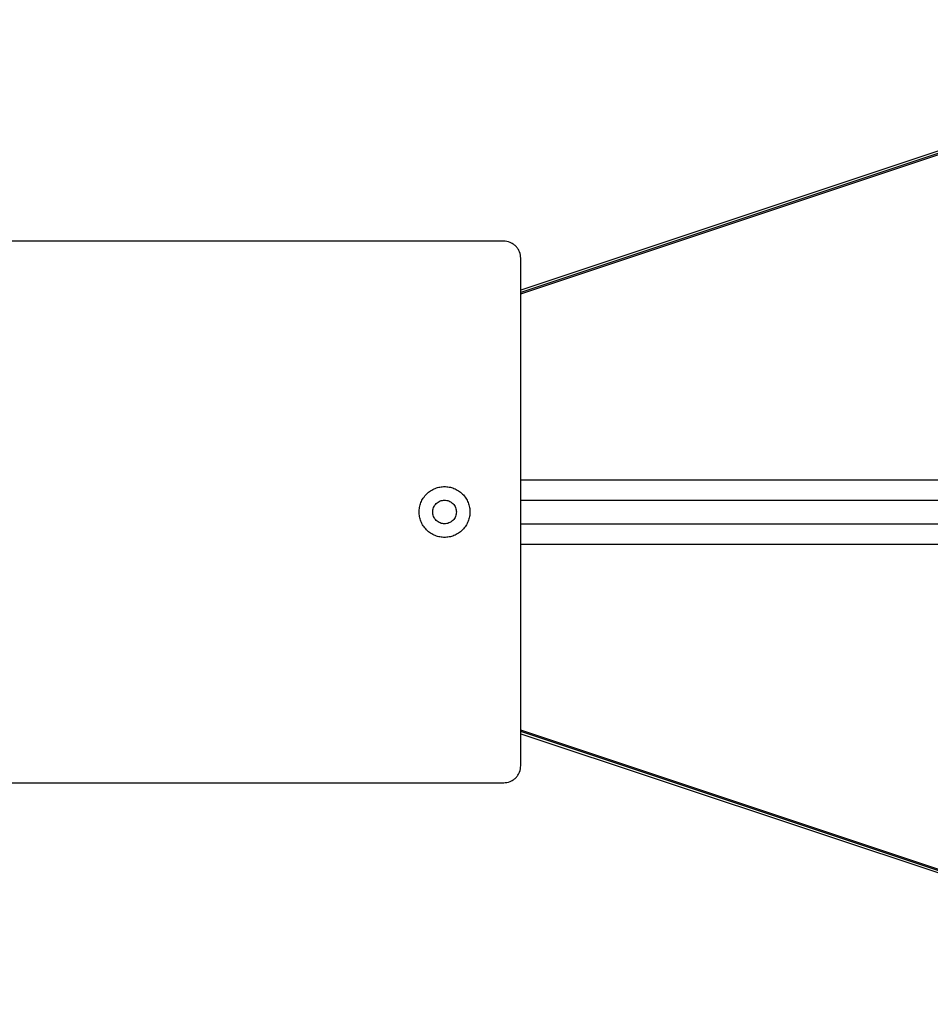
# Paper-space layout '_Frontal' of a CAD drawing. Header units: millimetres. Extents: x -1281 to -81, y -234 to 266.
# Tile 5 of 7: x -619 to -350, y -129 to 161. Entities that reach past the tile are written whole.
import ezdxf

# ---------------------------------------------------------------- set-up
doc = ezdxf.new("R2010")
doc.units = ezdxf.units.MM

psp = doc.layouts.new('_Frontal')

# ---------------------------------------------------------------- linework, layer by layer
at = {"color": 7, "linetype": 'Continuous', "lineweight": 25}
for p, q in [((-231.16, 161.47), (-471, 81.53)), ((-230.54, 161), (-471, 80.85)), ((-471, 80.48), (-230.89, 160.51)), ((-476, 96), (-886, 96)), ((-471, -59), (-471, 91)), ((-471, 25.5), (-238.75, 25.5)), ((-471, 6.5), (-238.75, 6.5)), ((-230.89, -128.51), (-471, -48.48)), ((-230.54, -129), (-471, -48.85)), ((-471, -49.52), (-231.12, -129.49)), ((-886, -64), (-476, -64))]:
    psp.add_line(p, q, dxfattribs=at)
for points, knots in [([(-471, 91), (-471, 91.59), (-471.11, 92.22), (-471.47, 93.15), (-471.63, 93.45), (-472, 94.02), (-472.22, 94.29), (-472.71, 94.78), (-472.98, 95), (-473.55, 95.37), (-473.85, 95.53), (-474.78, 95.89), (-475.41, 96), (-476, 96)], [0, 0, 0, 0, 0.25, 0.25, 0.375, 0.375, 0.5, 0.5, 0.625, 0.625, 0.75, 0.75, 1, 1, 1, 1]), ([(-493.5, 8.5), (-493.94, 8.5), (-494.4, 8.54), (-495.33, 8.71), (-495.8, 8.84), (-496.72, 9.21), (-497.18, 9.44), (-498.03, 10), (-498.44, 10.33), (-499.17, 11.06), (-499.5, 11.47), (-500.06, 12.32), (-500.29, 12.78), (-500.66, 13.7), (-500.79, 14.17), (-500.96, 15.1), (-501, 15.56), (-501, 16.44), (-500.96, 16.9), (-500.79, 17.83), (-500.66, 18.3), (-500.29, 19.22), (-500.06, 19.68), (-499.5, 20.53), (-499.17, 20.94), (-498.44, 21.67), (-498.03, 22), (-497.18, 22.56), (-496.72, 22.79), (-495.8, 23.16), (-495.33, 23.29), (-494.4, 23.46), (-493.94, 23.5), (-493.5, 23.5)], [0, 0, 0, 0, 0.0625, 0.0625, 0.125, 0.125, 0.1875, 0.1875, 0.25, 0.25, 0.3125, 0.3125, 0.375, 0.375, 0.4375, 0.4375, 0.5, 0.5, 0.5625, 0.5625, 0.625, 0.625, 0.6875, 0.6875, 0.75, 0.75, 0.8125, 0.8125, 0.875, 0.875, 0.9375, 0.9375, 1, 1, 1, 1]), ([(-493.5, 23.5), (-493.06, 23.5), (-492.6, 23.46), (-491.67, 23.29), (-491.2, 23.16), (-490.28, 22.79), (-489.82, 22.56), (-488.97, 22), (-488.56, 21.67), (-487.83, 20.94), (-487.5, 20.53), (-486.94, 19.68), (-486.71, 19.22), (-486.34, 18.3), (-486.21, 17.83), (-486.04, 16.9), (-486, 16.44), (-486, 15.56), (-486.04, 15.1), (-486.21, 14.17), (-486.34, 13.7), (-486.71, 12.78), (-486.94, 12.32), (-487.5, 11.47), (-487.83, 11.06), (-488.56, 10.33), (-488.97, 10), (-489.82, 9.44), (-490.28, 9.21), (-491.2, 8.84), (-491.67, 8.71), (-492.6, 8.54), (-493.06, 8.5), (-493.5, 8.5)], [0, 0, 0, 0, 0.0625, 0.0625, 0.125, 0.125, 0.1875, 0.1875, 0.25, 0.25, 0.3125, 0.3125, 0.375, 0.375, 0.4375, 0.4375, 0.5, 0.5, 0.5625, 0.5625, 0.625, 0.625, 0.6875, 0.6875, 0.75, 0.75, 0.8125, 0.8125, 0.875, 0.875, 0.9375, 0.9375, 1, 1, 1, 1]), ([(-493.5, 12.5), (-493.91, 12.5), (-494.36, 12.58), (-495.22, 12.92), (-495.63, 13.18), (-496.32, 13.87), (-496.58, 14.28), (-496.92, 15.14), (-497, 15.59), (-497, 16.41), (-496.92, 16.86), (-496.58, 17.72), (-496.32, 18.13), (-495.63, 18.82), (-495.22, 19.08), (-494.36, 19.42), (-493.91, 19.5), (-493.5, 19.5)], [0, 0, 0, 0, 0.125, 0.125, 0.25, 0.25, 0.375, 0.375, 0.5, 0.5, 0.625, 0.625, 0.75, 0.75, 0.875, 0.875, 1, 1, 1, 1]), ([(-493.5, 19.5), (-493.09, 19.5), (-492.64, 19.42), (-491.78, 19.08), (-491.37, 18.82), (-490.68, 18.13), (-490.42, 17.72), (-490.08, 16.86), (-490, 16.41), (-490, 15.59), (-490.08, 15.14), (-490.42, 14.28), (-490.68, 13.87), (-491.37, 13.18), (-491.78, 12.92), (-492.64, 12.58), (-493.09, 12.5), (-493.5, 12.5)], [0, 0, 0, 0, 0.125, 0.125, 0.25, 0.25, 0.375, 0.375, 0.5, 0.5, 0.625, 0.625, 0.75, 0.75, 0.875, 0.875, 1, 1, 1, 1]), ([(-471, 19.5), (-469.54, 19.5), (-465.66, 19.5), (-457.96, 19.5), (-448.15, 19.5), (-436.9, 19.5), (-424.3, 19.5), (-410.35, 19.5), (-395.57, 19.5), (-380.1, 19.5), (-364.07, 19.5), (-347.61, 19.5), (-332.57, 19.5), (-319.14, 19.5), (-307.42, 19.5), (-295.69, 19.5), (-283.96, 19.5), (-272.35, 19.5), (-261.05, 19.5), (-250.26, 19.5), (-240.17, 19.5), (-230.96, 19.5), (-222.76, 19.5), (-215.63, 19.5), (-209.59, 19.5), (-204.59, 19.5), (-200.53, 19.5), (-197.4, 19.5), (-194.97, 19.5), (-193.23, 19.5), (-192.07, 19.5), (-191.4, 19.5), (-191.05, 19.5), (-191.02, 19.5), (-191, 19.5)], [0, 0, 0, 0, 0.021543, 0.057313, 0.093086, 0.128858, 0.167884, 0.20691, 0.24594, 0.284967, 0.323994, 0.363024, 0.402055, 0.428888, 0.455721, 0.482553, 0.509388, 0.53622, 0.563051, 0.589883, 0.616711, 0.643538, 0.670366, 0.697194, 0.724021, 0.750849, 0.777678, 0.804508, 0.831339, 0.865068, 0.898801, 0.932535, 0.966266, 1, 1, 1, 1]), ([(-471, 12.5), (-469.54, 12.5), (-465.66, 12.5), (-457.96, 12.5), (-448.15, 12.5), (-436.9, 12.5), (-424.3, 12.5), (-410.35, 12.5), (-395.57, 12.5), (-380.1, 12.5), (-364.07, 12.5), (-347.61, 12.5), (-332.57, 12.5), (-319.14, 12.5), (-307.42, 12.5), (-295.69, 12.5), (-283.96, 12.5), (-272.35, 12.5), (-261.05, 12.5), (-250.26, 12.5), (-240.17, 12.5), (-230.96, 12.5), (-222.76, 12.5), (-215.63, 12.5), (-209.59, 12.5), (-204.59, 12.5), (-200.53, 12.5), (-197.4, 12.5), (-194.97, 12.5), (-193.23, 12.5), (-192.07, 12.5), (-191.4, 12.5), (-191.05, 12.5), (-191.02, 12.5), (-191, 12.5)], [0, 0, 0, 0, 0.021543, 0.057313, 0.093086, 0.128858, 0.167884, 0.20691, 0.24594, 0.284967, 0.323994, 0.363024, 0.402055, 0.428888, 0.455721, 0.482553, 0.509388, 0.53622, 0.563051, 0.589883, 0.616711, 0.643538, 0.670366, 0.697194, 0.724021, 0.750849, 0.777678, 0.804508, 0.831339, 0.865068, 0.898801, 0.932535, 0.966266, 1, 1, 1, 1]), ([(-476, -64), (-475.41, -64), (-474.78, -63.89), (-473.85, -63.53), (-473.55, -63.37), (-472.98, -63), (-472.71, -62.78), (-472.22, -62.29), (-472, -62.02), (-471.63, -61.45), (-471.47, -61.15), (-471.11, -60.22), (-471, -59.59), (-471, -59)], [0, 0, 0, 0, 0.25, 0.25, 0.375, 0.375, 0.5, 0.5, 0.625, 0.625, 0.75, 0.75, 1, 1, 1, 1])]:
    psp.add_open_spline(points, degree=3, knots=knots, dxfattribs=at)

doc.saveas('drawing.dxf')
